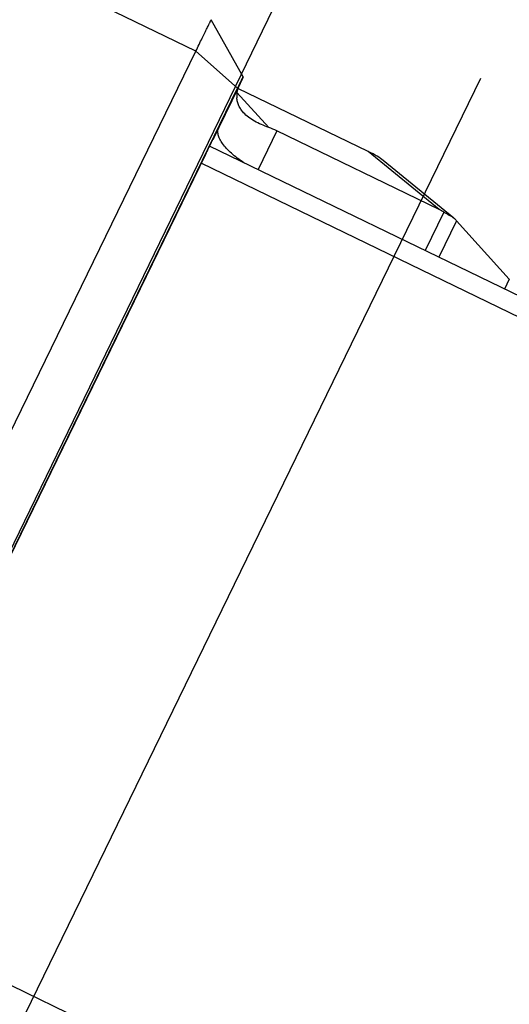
# Model space of a CAD drawing. Header units: millimetres. Extents: x -2409 to 4118, y -415 to 1151.
# Tile 20 of 38: x -2015 to -1970, y -274 to -182. Entities that reach past the tile are written whole.
import ezdxf
from ezdxf.enums import TextEntityAlignment as Align

# ---------------------------------------------------------------- set-up
doc = ezdxf.new("R2010")
doc.units = ezdxf.units.MM
doc.header["$LTSCALE"] = 65.395
doc.layers.get('0').update_dxf_attribs({"linetype": 'CONTINUOUS'})
doc.layers.add('00_COMPONENTS', color=7, linetype='CONTINUOUS')
doc.layers.add('51__DRAFT_DIMS', color=7, linetype='CONTINUOUS')
doc.styles.get("Standard").update_dxf_attribs({"font": 'simfang.ttf'})
doc.dimstyles.new('DIMSTYLE_3', dxfattribs={"dimtxt": 3, "dimasz": 3, "dimexe": 2.5, "dimexo": 0.5, "dimgap": 0.75, "dimtad": 1, "dimdsep": 46, "dimtxsty": 'STANDARD', "dimblk": '_FILLED', "dimblk1": '_FILLED', "dimblk2": '_FILLED', "dimcen": 0.09, "dimclrt": 3, "dimazin": 2, "dimtp": 0.5, "dimtm": 0.5, "dimtfac": 1, "dimtofl": 0, "dimtmove": 0, "dimatfit": 3, "dimldrblk": '_FILLED', "dimfxl": 1, "dimtolj": 1, "dimarcsym": 0})

# ---------------------------------------------------------------- blocks, each defined once
blk = doc.blocks.new('_FILLED')
at = {"color": 0, "linetype": 'ByBlock'}
blk.add_solid([(0, 0), (-1, 0.167), (-1, -0.167)], dxfattribs=at)
blk = doc.blocks.new('*D7')
at = {"layer": '51__DRAFT_DIMS', "color": 4}
for p, q in [((-2152.277, -100.744), (-2257.106, -316.116)), ((-1972.311, -187.988), (-2077.278, -403.645)), ((-2256.012, -313.869), (-2166.098, -357.633)), ((-2076.184, -401.397), (-2166.098, -357.633))]:
    blk.add_line(p, q, dxfattribs=at)
at = {"layer": '51__DRAFT_DIMS', "color": 4, "xscale": 3, "yscale": 3, "zscale": 3}
for p, rotation in [((-2256.012, -313.869), 154.0462685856), ((-2076.184, -401.397), 334.0462685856)]:
    blk.add_blockref('_FILLED', p, dxfattribs=dict(at, rotation=rotation))
at = {"layer": '51__DRAFT_DIMS', "color": 3}
blk.add_text('200', height=3, rotation=-25.95373, dxfattribs=at).set_placement((-2165.77, -356.958), align=Align.CENTER)
blk = doc.blocks.new('*D10')
at = {"layer": '51__DRAFT_DIMS', "color": 4}
for p, q in [((-2122.426, -85.81), (-2243.528, -335.621)), ((-1979, -155.339), (-2100.103, -405.15)), ((-2243.528, -335.621), (-2244.946, -338.545)), ((-2243.855, -336.296), (-2172.143, -371.06)), ((-2100.43, -405.825), (-2172.143, -371.06)), ((-2100.103, -405.15), (-2101.52, -408.075))]:
    blk.add_line(p, q, dxfattribs=at)
at = {"layer": '51__DRAFT_DIMS', "color": 4, "xscale": 3, "yscale": 3, "zscale": 3}
for p, rotation in [((-2243.855, -336.296), 154.1369605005), ((-2100.43, -405.825), 334.1369605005)]:
    blk.add_blockref('_FILLED', p, dxfattribs=dict(at, rotation=rotation))
at = {"layer": '51__DRAFT_DIMS', "color": 3}
blk.add_text('160', height=3, rotation=-25.86304, dxfattribs=at).set_placement((-2171.815, -370.385), align=Align.CENTER)

msp = doc.modelspace()

# ---------------------------------------------------------------- linework, layer by layer
at = {"layer": '00_COMPONENTS', "color": 4}
for p, q in [((-1877.055, -339.93), (-2330.757, -119.985)), ((-1998.841, -185.416), (-2133.816, -119.983)), ((-1998.841, -185.416), (-1994.954, -188.885)), ((-1994.911, -188.834), (-1996.709, -192.53)), ((-1992.04, -192.538), (-1995.021, -189.288)), ((-1997.271, -193.693), (-1997.264, -193.697)), ((-1991.285, -192.855), (-1993.044, -196.469)), ((-1976.159, -200.188), (-1982.765, -194.791)), ((-1843.116, -271.126), (-1998.338, -195.878)), ((-1975.715, -200.424), (-1977.466, -204.02)), ((-1974.537, -201.239), (-1976.191, -204.638)), ((-1969.623, -206.688), (-1970.07, -207.606))]:
    msp.add_line(p, q, dxfattribs=at)
at = {"layer": '00_COMPONENTS', "color": 7}
for p, q in [((-1994.431, -187.821), (-1997.403, -182.49)), ((-2028.806, -246.98), (-1998.841, -185.416)), ((-1994.504, -187.978), (-1994.911, -188.834)), ((-2025.916, -252.498), (-1994.954, -188.885)), ((-1982.765, -194.791), (-1994.935, -188.891)), ((-1996.709, -192.53), (-1997.264, -193.697)), ((-1976.159, -200.188), (-1991.285, -192.855)), ((-1842.792, -269.307), (-1997.559, -194.28)), ((-1997.938, -195.057), (-2026.703, -254.153)), ((-1974.784, -200.998), (-1981.387, -195.604)), ((-1969.623, -206.688), (-1974.537, -201.239))]:
    msp.add_line(p, q, dxfattribs=at)
for centre, major_axis, ratio, start_param, end_param in [((-1991.81, -193.89), (-2.863, 5.321), 0.277195, 0.200907, 0.55601), ((-1992.743, -195.806), (4.512, -2.155), 0.658196, 1.562101, 1.726323), ((-1986.008, -194.411), (4.921, -1.652), 0.164248, 0.410162, 0.907801), ((-1973.601, -204.547), (-4.303, 4.541), 0.295796, -0.779956, -0.664677), ((-1975.707, -200.424), (1.548, -1.388), 0.114461, 0.821949, 0.885906)]:
    msp.add_ellipse(centre, major_axis=major_axis, ratio=ratio, start_param=start_param, end_param=end_param, dxfattribs=at)
for points, knots in [([(-1998.841, -185.416), (-1998.74, -185.207), (-1998.545, -184.807), (-1998.307, -184.32), (-1998.132, -183.961), (-1998.013, -183.718), (-1997.903, -183.494), (-1997.803, -183.29), (-1997.713, -183.108), (-1997.635, -182.949), (-1997.576, -182.83), (-1997.534, -182.747), (-1997.508, -182.694), (-1997.484, -182.646), (-1997.464, -182.605), (-1997.446, -182.571), (-1997.432, -182.542), (-1997.421, -182.523), (-1997.415, -182.51), (-1997.411, -182.503), (-1997.408, -182.498), (-1997.406, -182.493), (-1997.404, -182.492), (-1997.403, -182.49), (-1997.403, -182.49)], [0, 0, 0, 0, 0.213874, 0.409121, 0.498479, 0.581702, 0.658357, 0.72805, 0.790418, 0.845139, 0.89193, 0.912275, 0.93055, 0.946731, 0.960797, 0.972731, 0.982517, 0.990143, 0.993143, 0.995599, 0.997512, 0.998881, 0.999707, 1, 1, 1, 1]), ([(-1994.954, -188.885), (-1994.917, -188.809), (-1994.846, -188.663), (-1994.745, -188.456), (-1994.667, -188.298), (-1994.612, -188.185), (-1994.576, -188.111), (-1994.543, -188.044), (-1994.514, -187.986), (-1994.49, -187.937), (-1994.472, -187.901), (-1994.46, -187.877), (-1994.452, -187.862), (-1994.446, -187.849), (-1994.441, -187.839), (-1994.437, -187.831), (-1994.434, -187.826), (-1994.432, -187.822), (-1994.431, -187.821), (-1994.431, -187.821), (-1994.431, -187.821)], [0, 0, 0, 0, 0.214317, 0.409916, 0.582735, 0.659461, 0.729187, 0.791552, 0.846231, 0.89294, 0.931437, 0.947541, 0.961521, 0.973358, 0.983037, 0.990546, 0.995875, 0.99902, 0.999774, 1, 1, 1, 1]), ([(-1994.431, -187.821), (-1994.431, -187.821), (-1994.431, -187.822), (-1994.432, -187.824), (-1994.433, -187.827), (-1994.435, -187.832), (-1994.438, -187.838), (-1994.442, -187.848), (-1994.45, -187.863), (-1994.46, -187.885), (-1994.473, -187.912), (-1994.487, -187.944), (-1994.498, -187.966), (-1994.504, -187.978)], [0, 0, 0, 0, 0.004782, 0.017319, 0.037659, 0.065796, 0.101717, 0.145398, 0.255919, 0.397062, 0.568444, 0.769617, 1, 1, 1, 1]), ([(-1994.39, -191.163), (-1994.482, -191.063), (-1994.648, -190.856), (-1994.842, -190.516), (-1994.971, -190.159), (-1995.012, -189.912), (-1995.021, -189.789)], [0, 0, 0, 0, 0.264096, 0.516072, 0.759737, 1, 1, 1, 1]), ([(-1992.04, -192.538), (-1992.275, -192.454), (-1992.729, -192.279), (-1993.366, -191.966), (-1993.928, -191.603), (-1994.25, -191.316), (-1994.39, -191.163)], [0, 0, 0, 0, 0.272022, 0.531159, 0.774325, 1, 1, 1, 1]), ([(-1994.375, -195.823), (-1994.584, -195.688), (-1994.98, -195.41), (-1995.52, -194.967), (-1995.979, -194.518), (-1996.345, -194.074), (-1996.611, -193.645), (-1996.747, -193.293), (-1996.793, -193.03), (-1996.796, -192.851), (-1996.77, -192.683), (-1996.732, -192.579), (-1996.709, -192.53)], [0, 0, 0, 0, 0.173833, 0.33715, 0.48696, 0.620951, 0.737798, 0.837659, 0.881974, 0.923221, 0.962219, 1, 1, 1, 1]), ([(-1997.938, -195.057), (-1997.883, -194.943), (-1997.777, -194.725), (-1997.647, -194.459), (-1997.551, -194.263), (-1997.487, -194.131), (-1997.427, -194.009), (-1997.372, -193.897), (-1997.323, -193.798), (-1997.28, -193.711), (-1997.243, -193.637), (-1997.217, -193.583), (-1997.198, -193.546), (-1997.187, -193.524), (-1997.177, -193.505), (-1997.17, -193.489), (-1997.164, -193.479), (-1997.16, -193.472), (-1997.158, -193.468), (-1997.157, -193.465), (-1997.155, -193.463), (-1997.155, -193.462), (-1997.154, -193.461), (-1997.154, -193.461)], [0, 0, 0, 0, 0.213874, 0.409121, 0.498479, 0.581702, 0.658357, 0.72805, 0.790418, 0.845139, 0.89193, 0.93055, 0.946731, 0.960797, 0.972731, 0.982517, 0.990143, 0.993143, 0.995599, 0.997512, 0.998881, 0.999707, 1, 1, 1, 1]), ([(-1997.154, -193.461), (-1997.154, -193.461), (-1997.154, -193.462), (-1997.154, -193.462), (-1997.155, -193.464), (-1997.156, -193.466), (-1997.158, -193.47), (-1997.161, -193.477), (-1997.164, -193.485), (-1997.169, -193.496), (-1997.175, -193.508), (-1997.184, -193.528), (-1997.197, -193.557), (-1997.216, -193.597), (-1997.239, -193.645), (-1997.255, -193.679), (-1997.264, -193.697)], [0, 0, 0, 0, 0.001126, 0.004146, 0.009127, 0.01608, 0.035907, 0.063625, 0.099221, 0.142669, 0.193943, 0.253006, 0.394338, 0.566273, 0.768351, 1, 1, 1, 1]), ([(-1975.715, -200.424), (-1975.551, -200.518), (-1975.304, -200.65), (-1974.993, -200.841), (-1974.85, -200.944), (-1974.784, -200.998)], [0, 0, 0, 0, 0.518937, 0.765972, 1, 1, 1, 1]), ([(-1974.784, -200.998), (-1974.768, -201.011), (-1974.705, -201.064), (-1974.646, -201.12), (-1974.605, -201.165)], [0, 0, 0, 0, 0.256432, 1, 1, 1, 1])]:
    msp.add_open_spline(points, degree=3, knots=knots, dxfattribs=at)

# ---------------------------------------------------------------- dimensions: what is measured, and where the dimension line sits
at = {"layer": '51__DRAFT_DIMS', "color": 4}
dim = msp.add_linear_dim(base=(-2100.43, -405.825), p1=(-2122.208, -85.36), p2=(-1978.782, -154.889), angle=334.13696, text='160', dimstyle='DIMSTYLE_3', dxfattribs=at)
dim.commit()
dim.dimension.update_dxf_attribs({"geometry": '*D10', "text_midpoint": (-2172.042, -371.109), "dimtype": 160})
dim = msp.add_linear_dim(base=(-2076.184, -401.397), p1=(-2152.058, -100.295), p2=(-1972.092, -187.538), angle=334.04627, dimstyle='DIMSTYLE_3', dxfattribs=at)
dim.commit()
dim.dimension.update_dxf_attribs({"geometry": '*D7', "text_midpoint": (-2166.124, -357.62), "dimtype": 160})

doc.saveas('drawing.dxf')
